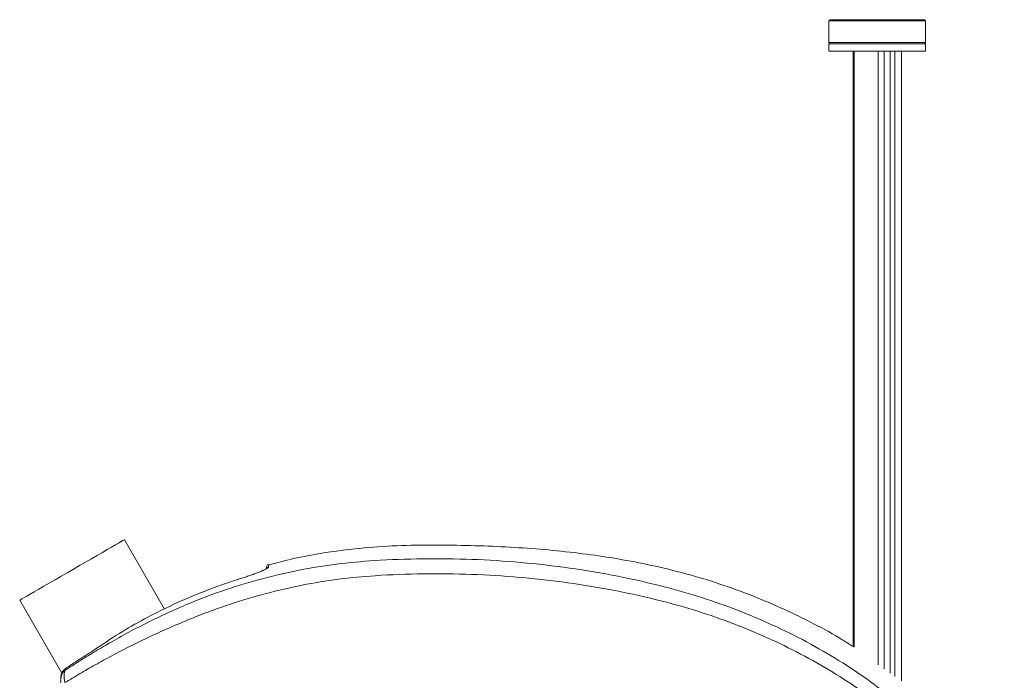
# Paper-space layout '图纸2' of a CAD drawing. Header units: millimetres. Extents: x 85 to 239, y 41 to 174.
# Tile 7 of 7: x 167 to 225, y 122 to 161. Entities that reach past the tile are written whole.
import ezdxf

# ---------------------------------------------------------------- set-up
doc = ezdxf.new("R2010")
doc.units = ezdxf.units.MM

psp = doc.layouts.new('图纸2')

# ---------------------------------------------------------------- linework, layer by layer
at = {"color": 7, "linetype": 'Continuous', "lineweight": 15}
for p, q in [((214.5179, 161.1723), (214.4465, 161.1009)), ((214.4465, 161.1009), (214.4465, 159.8152)), ((220.1608, 161.1009), (214.4465, 161.1009)), ((220.0893, 161.1723), (214.5179, 161.1723)), ((220.1608, 161.1009), (220.0893, 161.1723)), ((220.1608, 159.8152), (220.1608, 161.1009)), ((214.4465, 159.8152), (214.5179, 159.7437)), ((220.1608, 159.8152), (214.4465, 159.8152)), ((214.4465, 159.7437), (214.4465, 159.3152)), ((220.1608, 159.7437), (214.4465, 159.7437)), ((220.0893, 159.7437), (220.1608, 159.8152)), ((220.1608, 159.3152), (220.1608, 159.7437)), ((220.1608, 159.3152), (214.4465, 159.3152)), ((215.8751, 159.3152), (215.8751, 124.1443)), ((215.8761, 124.1435), (215.8761, 159.3152)), ((215.9345, 159.3152), (215.9345, 124.1)), ((217.359, 123.0614), (217.359, 159.3152)), ((217.7115, 159.3152), (217.7115, 122.8114)), ((218.0653, 122.5638), (218.0653, 159.3152)), ((218.3414, 159.3152), (218.3414, 122.3731)), ((218.7322, 122.1073), (218.7322, 159.3152)), ((175.2125, 126.3451), (172.8444, 130.4467)), ((181.2625, 128.7525), (181.27, 128.7595)), ((166.6585, 126.8753), (169.1479, 122.5635)), ((169.3496, 122.8218), (169.3437, 122.731)), ((169.0819, 122.2047), (169.0835, 122.299))]:
    psp.add_line(p, q, dxfattribs=at)
at = {"color": 7, "linetype": 'Continuous', "lineweight": 15, "flags": 128}
for points in [[(172.8444, 130.4467), (172.8444, 130.4467), (172.8208, 130.4331), (172.7542, 130.3946), (172.6455, 130.3318), (172.4961, 130.2456), (172.3081, 130.1371), (172.0843, 130.0078), (171.8277, 129.8597), (171.542, 129.6948), (171.2312, 129.5153), (170.8996, 129.3238), (170.5518, 129.1231), (170.1929, 128.9158), (169.8277, 128.705), (169.4615, 128.4935), (169.0993, 128.2844)], [(169.0993, 128.2844), (168.7463, 128.0806), (168.4074, 127.885), (168.0874, 127.7002), (167.7907, 127.5289), (167.5215, 127.3735), (167.2837, 127.2362), (167.0805, 127.1189), (166.9148, 127.0232), (166.7889, 126.9505), (166.7046, 126.9019), (166.6631, 126.8779), (166.6585, 126.8753)]]:
    psp.add_lwpolyline(points, dxfattribs=at)
at = {"color": 7, "linetype": 'Continuous', "lineweight": 15}
for centre, radius, start, end in [((181.384, 128.8352), 0.1429, 106.408947, 180), ((169.7703, 122.1905), 0.6886, 128.285699, 178.820989)]:
    psp.add_arc(centre, radius, start, end, dxfattribs=at)
at = {"color": 8, "linetype": 'Continuous', "lineweight": 15}
psp.add_arc((181.3837, 128.6943), 0.1427, 104.501442, 151.080589, dxfattribs=at)
at = {"color": 7, "linetype": 'Continuous', "lineweight": 15}
for points, knots in [([(215.8751, 124.1356), (215.6749, 124.2631), (214.9183, 124.7447), (213.5577, 125.4923), (211.7772, 126.3645), (209.928, 127.1485), (207.9976, 127.851), (206.0017, 128.4527), (203.9981, 128.9402), (202.0465, 129.3156), (200.1051, 129.6062), (198.1417, 129.826), (196.111, 129.9846), (194.0458, 130.0846), (191.9241, 130.1338), (189.7529, 130.1313), (187.5528, 130.029), (185.2359, 129.7798), (183.1588, 129.4356), (181.8394, 129.0813), (181.3493, 128.9496)], [0, 0, 0, 0, 0.01993924, 0.07535963, 0.13033118, 0.18650874, 0.24406007, 0.30288062, 0.36159449, 0.4172712, 0.4698303, 0.52652687, 0.58325914, 0.64096695, 0.70026288, 0.76158822, 0.82339588, 0.88523958, 0.95736475, 1, 1, 1, 1]), ([(169.3437, 122.731), (169.6121, 122.905), (170.1498, 123.2533), (171.0278, 123.7952), (172.0066, 124.3736), (173.0959, 124.9796), (174.2915, 125.599), (175.519, 126.1858), (177.0331, 126.8458), (178.8522, 127.5253), (180.9898, 128.1661), (183.1676, 128.6664), (185.3709, 129.0262), (187.8096, 129.2496), (190.4767, 129.3386), (193.3687, 129.3063), (196.2591, 129.1249), (199.1354, 128.7958), (201.985, 128.3122), (204.5901, 127.7238), (206.9487, 127.0453), (209.0621, 126.298), (211.1291, 125.4274), (213.1365, 124.433), (215.0001, 123.359), (216.7182, 122.2149), (218.2903, 121.0141), (219.7754, 119.7135), (221.049, 118.4257), (222.1253, 117.1822), (222.9327, 116.1297), (223.591, 115.1832), (224.1047, 114.3422), (224.4854, 113.5686), (224.6941, 112.9912), (224.7692, 112.6565), (224.7928, 112.502), (224.8035, 112.3981), (224.8068, 112.322), (224.8064, 112.281), (224.8063, 112.2735)], [0, 0, 0, 0, 0.0177119, 0.035474, 0.0532045, 0.0745225, 0.0959094, 0.1173324, 0.1386998, 0.1734671, 0.2083502, 0.2432766, 0.2781669, 0.3129404, 0.3580203, 0.4032321, 0.4484954, 0.4937404, 0.5389098, 0.5839613, 0.6189161, 0.6539697, 0.6890461, 0.7240793, 0.7590169, 0.789927, 0.8209153, 0.851875, 0.882746, 0.9063646, 0.9299712, 0.9464096, 0.962871, 0.9792804, 0.9904764, 0.9946652, 0.9964331, 0.9980773, 0.9996495, 1, 1, 1, 1]), ([(181.288, 128.7712), (181.2806, 128.7654), (181.2529, 128.7438), (181.1563, 128.6922), (181.0008, 128.6185), (180.8031, 128.5348), (180.5742, 128.4455), (180.3211, 128.3533), (180.0507, 128.2604), (179.8639, 128.2009), (179.7705, 128.1712)], [0, 0, 0, 0, 0.04810634, 0.17994031, 0.31645538, 0.45300402, 0.58974646, 0.72650188, 0.86325641, 1, 1, 1, 1]), ([(181.2412, 128.7682), (181.2412, 128.7794), (181.2412, 128.828), (181.2412, 128.8321), (181.2412, 128.8352)], [0, 0, 0, 0, 0.2304697, 1, 1, 1, 1]), ([(181.264, 128.765), (181.2637, 128.7645), (181.2633, 128.7636), (181.25, 128.7546), (181.2446, 128.751)], [0, 0, 0, 0, 0.59602, 1, 1, 1, 1]), ([(224.8063, 112.2735), (224.806, 112.2828), (224.804, 112.3576), (224.7759, 112.5497), (224.6615, 112.9021), (224.399, 113.4318), (223.9697, 114.1302), (223.4033, 114.9095), (222.6869, 115.7946), (221.8071, 116.7764), (220.6663, 117.9393), (219.3632, 119.1627), (217.8759, 120.4068), (216.3167, 121.568), (214.6207, 122.6759), (212.7853, 123.7127), (210.8143, 124.673), (208.7865, 125.5137), (206.7148, 126.2356), (204.3974, 126.8917), (201.8329, 127.4607), (199.0234, 127.9286), (196.1883, 128.2458), (193.3396, 128.4192), (190.4895, 128.4471), (187.8676, 128.3595), (185.4779, 128.1373), (183.3276, 127.7796), (181.2017, 127.2875), (179.1123, 126.666), (177.3117, 126.0085), (175.7855, 125.3721), (174.5197, 124.8032), (173.2844, 124.2065), (172.1477, 123.6186), (171.1169, 123.0522), (170.1833, 122.5166), (169.6141, 122.1722), (169.33, 122.0003)], [0, 0, 0, 0, 0.0004402, 0.0035401, 0.0093615, 0.0204551, 0.0371719, 0.0539469, 0.0706922, 0.0946163, 0.1185597, 0.1492077, 0.179927, 0.2106612, 0.2413295, 0.2758423, 0.3104468, 0.3450906, 0.379711, 0.4142375, 0.4590365, 0.5039498, 0.5489368, 0.5939421, 0.6388972, 0.6837243, 0.7179841, 0.7523495, 0.7867608, 0.8211441, 0.855419, 0.8774256, 0.8994908, 0.9215149, 0.9434653, 0.9623038, 0.9811792, 1, 1, 1, 1]), ([(179.7705, 128.1712), (179.6796, 128.1425), (179.2255, 127.9992), (178.0511, 127.5987), (176.2755, 126.8912), (174.3764, 125.9688), (172.6949, 125.0252), (171.7263, 124.382), (171.242, 124.0604)], [0, 0, 0, 0, 0.0300707, 0.1503688, 0.3916893, 0.6329984, 0.8165068, 1, 1, 1, 1]), ([(171.242, 124.0604), (171.1729, 124.013), (170.9947, 123.8906), (170.7025, 123.6954), (170.4944, 123.5648), (170.3884, 123.4983)], [0, 0, 0, 0, 0.2369309, 0.6113293, 1, 1, 1, 1]), ([(170.3884, 123.4983), (170.3172, 123.4543), (169.9669, 123.238), (169.6234, 123.0064), (169.3496, 122.8218)], [0, 0, 0, 0, 0.2031015, 1, 1, 1, 1]), ([(169.3496, 122.8218), (169.342, 122.8163), (169.2856, 122.7751), (169.1929, 122.676), (169.1032, 122.4997), (169.0901, 122.3659), (169.0835, 122.299)], [0, 0, 0, 0, 0.0489034, 0.3637241, 0.6819981, 1, 1, 1, 1]), ([(169.3437, 122.731), (169.326, 122.6929), (169.2911, 122.6178), (169.2735, 122.4429), (169.2829, 122.2353), (169.3146, 122.077), (169.33, 122.0003)], [0, 0, 0, 0, 0.24764554, 0.48741738, 0.75151417, 1, 1, 1, 1]), ([(169.0782, 121.9961), (169.0786, 122.0208), (169.0795, 122.0705), (169.0806, 122.1348), (169.0815, 122.1828), (169.0817, 122.1972), (169.0819, 122.2047)], [0, 0, 0, 0, 0.2552279, 0.511904, 0.7453192, 1, 1, 1, 1]), ([(169.0812, 122.1686), (169.0813, 122.1707), (169.0813, 122.1752), (169.0819, 122.2076), (169.0824, 122.2368), (169.0826, 122.2492), (169.0826, 122.2494)], [0, 0, 0, 0, 0.34780691, 0.74746859, 0.99564507, 1, 1, 1, 1])]:
    psp.add_open_spline(points, degree=3, knots=knots, dxfattribs=at)
at = {"color": 8, "linetype": 'Continuous', "lineweight": 15}
for points, knots in [([(181.348, 128.8325), (181.3457, 128.8236), (181.3416, 128.8079), (181.3041, 128.7822), (181.288, 128.7712)], [0, 0, 0, 0, 0.5718589, 1, 1, 1, 1]), ([(181.3477, 128.9557), (181.3477, 128.9607), (181.3477, 128.98), (181.3479, 128.8953), (181.348, 128.8325)], [0, 0, 0, 0, 0.2592719, 1, 1, 1, 1])]:
    psp.add_open_spline(points, degree=3, knots=knots, dxfattribs=at)

doc.saveas('drawing.dxf')
